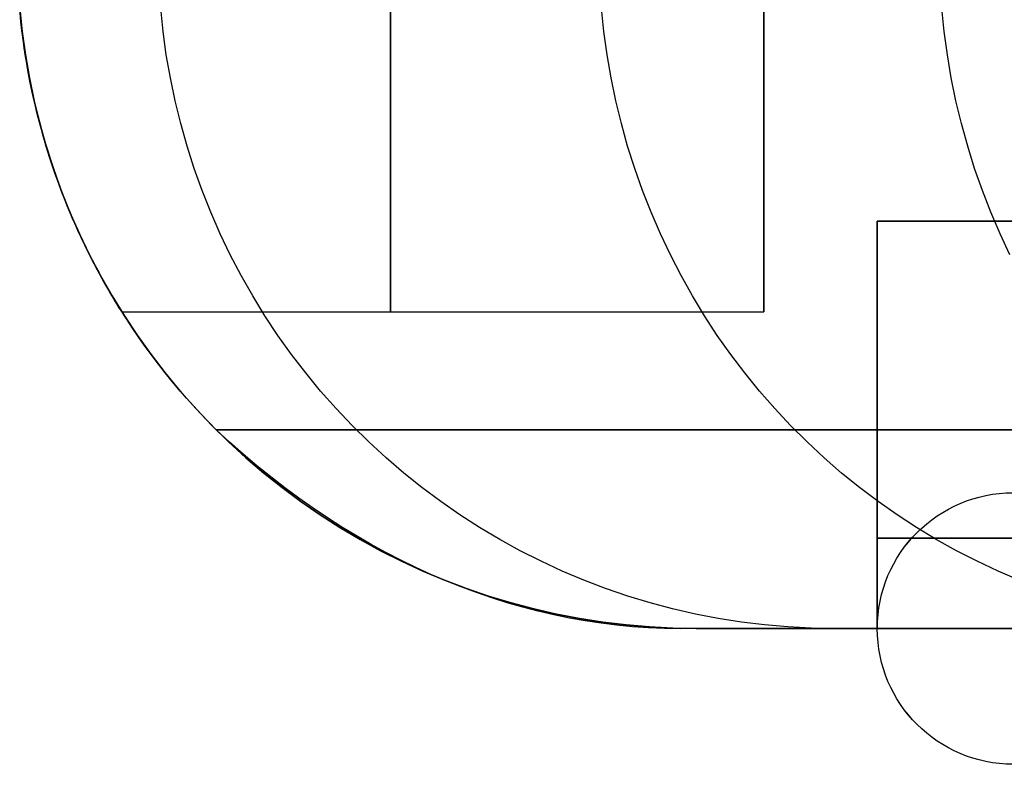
# Model space of a CAD drawing. Extents: x -3378 to 3007, y -425 to 173.
# Tile 11 of 256: x -3347 to -3326, y -344 to -328. Entities that reach past the tile are written whole.
import ezdxf

# ---------------------------------------------------------------- set-up
doc = ezdxf.new("R2010")
doc.units = 0
doc.layers.add('PREDEFINITO', color=7, linetype='CONTINUOUS')

msp = doc.modelspace()

# ---------------------------------------------------------------- linework, layer by layer
at = {"layer": 'PREDEFINITO'}
for p, q in [((-3331.054, -318.001, 1837.917), (-3331.054, -334.001, 1837.917)), ((-3331.054, -318.001, 2262), (-3331.054, -334.001, 2262)), ((-3331.054, -318.001, 1413.834), (-3331.054, -334.001, 1413.834)), ((-3347.44, -327.809, 2295), (-3347.494, -327.294, 2295)), ((-3347.494, -327.294, 1820), (-3347.44, -327.809, 1820)), ((-3347.44, -327.809, 2057.5), (-3347.494, -327.294, 2057.5)), ((-3344.326, -327.809, 2364.177), (-3344.379, -327.294, 2364.181)), ((-3334.587, -327.809, 2435.093), (-3334.64, -327.294, 2435.103)), ((-3327.071, -327.809, 2470.926), (-3327.123, -327.294, 2470.938)), ((-3347.465, -327.59, 1845.758), (-3347.485, -327.394, 1845.795)), ((-3347.485, -327.394, 1830.039), (-3347.465, -327.59, 1830.076)), ((-3347.465, -327.59, 2269.841), (-3347.485, -327.394, 2269.878)), ((-3347.485, -327.394, 2254.122), (-3347.465, -327.59, 2254.159)), ((-3347.465, -327.59, 1421.674), (-3347.485, -327.394, 1421.712)), ((-3347.485, -327.394, 1405.956), (-3347.465, -327.59, 1405.993)), ((-3347.453, -327.697, 1345.096), (-3347.479, -327.456, 1345.071)), ((-3347.443, -327.785, 1845.716), (-3347.465, -327.59, 1845.758)), ((-3347.465, -327.59, 1830.076), (-3347.443, -327.785, 1830.118)), ((-3347.443, -327.785, 2269.799), (-3347.465, -327.59, 2269.841)), ((-3347.465, -327.59, 2254.159), (-3347.443, -327.785, 2254.201)), ((-3347.443, -327.785, 1421.632), (-3347.465, -327.59, 1421.674)), ((-3347.465, -327.59, 1405.993), (-3347.443, -327.785, 1406.035)), ((-3347.424, -327.937, 1345.125), (-3347.453, -327.697, 1345.096)), ((-3347.419, -327.978, 1845.669), (-3347.443, -327.785, 1845.716)), ((-3347.443, -327.785, 1830.118), (-3347.419, -327.978, 1830.165)), ((-3347.419, -327.978, 2269.752), (-3347.443, -327.785, 2269.799)), ((-3347.443, -327.785, 2254.201), (-3347.419, -327.978, 2254.248)), ((-3347.419, -327.978, 1421.586), (-3347.443, -327.785, 1421.632)), ((-3347.443, -327.785, 1406.035), (-3347.419, -327.978, 1406.082)), ((-3347.369, -328.322, 2295), (-3347.44, -327.809, 2295)), ((-3347.44, -327.809, 1820), (-3347.369, -328.322, 1820)), ((-3347.369, -328.322, 2057.5), (-3347.44, -327.809, 2057.5)), ((-3347.39, -328.181, 1345.159), (-3347.424, -327.937, 1345.125)), ((-3347.392, -328.17, 1845.617), (-3347.419, -327.978, 1845.669)), ((-3347.419, -327.978, 1830.165), (-3347.392, -328.17, 1830.216)), ((-3347.392, -328.17, 2269.7), (-3347.419, -327.978, 2269.752)), ((-3347.419, -327.978, 2254.248), (-3347.392, -328.17, 2254.3)), ((-3347.392, -328.17, 1421.534), (-3347.419, -327.978, 1421.586)), ((-3347.419, -327.978, 1406.082), (-3347.392, -328.17, 1406.133)), ((-3344.255, -328.322, 2364.17), (-3344.326, -327.809, 2364.177)), ((-3334.517, -328.322, 2435.08), (-3334.587, -327.809, 2435.093)), ((-3327.001, -328.322, 2470.909), (-3327.071, -327.809, 2470.926)), ((-3347.363, -328.36, 1845.561), (-3347.392, -328.17, 1845.617)), ((-3347.392, -328.17, 1830.216), (-3347.363, -328.36, 1830.272)), ((-3347.363, -328.36, 2269.644), (-3347.392, -328.17, 2269.7)), ((-3347.392, -328.17, 2254.3), (-3347.363, -328.36, 2254.356)), ((-3347.363, -328.36, 1421.478), (-3347.392, -328.17, 1421.534)), ((-3347.392, -328.17, 1406.133), (-3347.363, -328.36, 1406.189)), ((-3347.353, -328.424, 1345.197), (-3347.39, -328.181, 1345.159)), ((-3347.28, -328.832, 2295), (-3347.369, -328.322, 2295)), ((-3347.369, -328.322, 1820), (-3347.28, -328.832, 1820)), ((-3347.28, -328.832, 2057.5), (-3347.369, -328.322, 2057.5)), ((-3347.332, -328.548, 1845.501), (-3347.363, -328.36, 1845.561)), ((-3347.363, -328.36, 1830.272), (-3347.332, -328.548, 1830.333)), ((-3347.332, -328.548, 2269.584), (-3347.363, -328.36, 2269.644)), ((-3347.363, -328.36, 2254.356), (-3347.332, -328.548, 2254.416)), ((-3347.332, -328.548, 1421.418), (-3347.363, -328.36, 1421.478)), ((-3347.363, -328.36, 1406.189), (-3347.332, -328.548, 1406.25)), ((-3344.166, -328.832, 2364.162), (-3344.255, -328.322, 2364.17)), ((-3334.429, -328.832, 2435.064), (-3334.517, -328.322, 2435.08)), ((-3326.915, -328.832, 2470.889), (-3327.001, -328.322, 2470.909)), ((-3347.311, -328.665, 1345.238), (-3347.353, -328.424, 1345.197)), ((-3347.298, -328.734, 1845.436), (-3347.332, -328.548, 1845.501)), ((-3347.332, -328.548, 1830.333), (-3347.298, -328.734, 1830.398)), ((-3347.298, -328.734, 2269.519), (-3347.332, -328.548, 2269.584)), ((-3347.332, -328.548, 2254.416), (-3347.298, -328.734, 2254.481)), ((-3347.298, -328.734, 1421.353), (-3347.332, -328.548, 1421.418)), ((-3347.332, -328.548, 1406.25), (-3347.298, -328.734, 1406.315)), ((-3347.266, -328.906, 1345.284), (-3347.311, -328.665, 1345.238)), ((-3347.263, -328.919, 1845.366), (-3347.298, -328.734, 1845.436)), ((-3347.298, -328.734, 1830.398), (-3347.263, -328.919, 1830.468)), ((-3347.263, -328.919, 2269.449), (-3347.298, -328.734, 2269.519)), ((-3347.298, -328.734, 2254.481), (-3347.263, -328.919, 2254.551)), ((-3347.263, -328.919, 1421.283), (-3347.298, -328.734, 1421.353)), ((-3347.298, -328.734, 1406.315), (-3347.263, -328.919, 1406.385)), ((-3347.173, -329.339, 2295), (-3347.28, -328.832, 2295)), ((-3347.28, -328.832, 1820), (-3347.173, -329.339, 1820)), ((-3347.173, -329.339, 2057.5), (-3347.28, -328.832, 2057.5)), ((-3344.06, -329.339, 2364.153), (-3344.166, -328.832, 2364.162)), ((-3334.325, -329.339, 2435.045), (-3334.429, -328.832, 2435.064)), ((-3326.811, -329.339, 2470.865), (-3326.915, -328.832, 2470.889)), ((-3347.216, -329.149, 1345.334), (-3347.266, -328.906, 1345.284)), ((-3347.226, -329.101, 1845.292), (-3347.263, -328.919, 1845.366)), ((-3347.263, -328.919, 1830.468), (-3347.226, -329.101, 1830.542)), ((-3347.226, -329.101, 2269.375), (-3347.263, -328.919, 2269.449)), ((-3347.263, -328.919, 2254.551), (-3347.226, -329.101, 2254.625)), ((-3347.226, -329.101, 1421.209), (-3347.263, -328.919, 1421.283)), ((-3347.263, -328.919, 1406.385), (-3347.226, -329.101, 1406.459)), ((-3347.187, -329.281, 1845.214), (-3347.226, -329.101, 1845.292)), ((-3347.226, -329.101, 1830.542), (-3347.187, -329.281, 1830.62)), ((-3347.187, -329.281, 2269.297), (-3347.226, -329.101, 2269.375)), ((-3347.226, -329.101, 2254.625), (-3347.187, -329.281, 2254.703)), ((-3347.187, -329.281, 1421.131), (-3347.226, -329.101, 1421.209)), ((-3347.226, -329.101, 1406.459), (-3347.187, -329.281, 1406.537)), ((-3347.162, -329.39, 1345.388), (-3347.216, -329.149, 1345.334)), ((-3347.146, -329.459, 1845.131), (-3347.187, -329.281, 1845.214)), ((-3347.187, -329.281, 1830.62), (-3347.146, -329.459, 1830.703)), ((-3347.146, -329.459, 2269.214), (-3347.187, -329.281, 2269.297)), ((-3347.187, -329.281, 2254.703), (-3347.146, -329.459, 2254.786)), ((-3347.146, -329.459, 1421.048), (-3347.187, -329.281, 1421.131)), ((-3347.187, -329.281, 1406.537), (-3347.146, -329.459, 1406.619)), ((-3347.049, -329.842, 2295), (-3347.173, -329.339, 2295)), ((-3347.173, -329.339, 1820), (-3347.049, -329.842, 1820)), ((-3347.049, -329.842, 2057.5), (-3347.173, -329.339, 2057.5)), ((-3347.104, -329.63, 1345.446), (-3347.162, -329.39, 1345.388)), ((-3347.103, -329.634, 1845.045), (-3347.146, -329.459, 1845.131)), ((-3347.146, -329.459, 1830.703), (-3347.103, -329.634, 1830.789)), ((-3347.103, -329.634, 2269.128), (-3347.146, -329.459, 2269.214)), ((-3347.146, -329.459, 2254.786), (-3347.103, -329.634, 2254.872)), ((-3347.103, -329.634, 1420.962), (-3347.146, -329.459, 1421.048)), ((-3347.146, -329.459, 1406.619), (-3347.103, -329.634, 1406.706)), ((-3343.937, -329.842, 2364.142), (-3344.06, -329.339, 2364.153)), ((-3334.203, -329.842, 2435.022), (-3334.325, -329.339, 2435.045)), ((-3326.69, -329.842, 2470.836), (-3326.811, -329.339, 2470.865)), ((-3347.043, -329.868, 1345.507), (-3347.104, -329.63, 1345.446)), ((-3347.059, -329.806, 1844.954), (-3347.103, -329.634, 1845.045)), ((-3347.103, -329.634, 1830.789), (-3347.059, -329.806, 1830.88)), ((-3347.059, -329.806, 2269.037), (-3347.103, -329.634, 2269.128)), ((-3347.103, -329.634, 2254.872), (-3347.059, -329.806, 2254.963)), ((-3347.059, -329.806, 1420.871), (-3347.103, -329.634, 1420.962)), ((-3347.103, -329.634, 1406.706), (-3347.059, -329.806, 1406.797)), ((-3347.013, -329.976, 1844.86), (-3347.059, -329.806, 1844.954)), ((-3347.059, -329.806, 1830.88), (-3347.013, -329.976, 1830.974)), ((-3347.013, -329.976, 2268.943), (-3347.059, -329.806, 2269.037)), ((-3347.059, -329.806, 2254.963), (-3347.013, -329.976, 2255.057)), ((-3347.013, -329.976, 1420.776), (-3347.059, -329.806, 1420.871)), ((-3347.059, -329.806, 1406.797), (-3347.013, -329.976, 1406.891)), ((-3346.908, -330.34, 2295), (-3347.049, -329.842, 2295)), ((-3347.049, -329.842, 1820), (-3346.908, -330.34, 1820)), ((-3346.908, -330.34, 2057.5), (-3347.049, -329.842, 2057.5)), ((-3346.976, -330.109, 1345.573), (-3347.043, -329.868, 1345.507)), ((-3343.796, -330.34, 2364.129), (-3343.937, -329.842, 2364.142)), ((-3334.064, -330.34, 2434.997), (-3334.203, -329.842, 2435.022)), ((-3326.553, -330.34, 2470.804), (-3326.69, -329.842, 2470.836)), ((-3346.966, -330.144, 1844.761), (-3347.013, -329.976, 1844.86)), ((-3347.013, -329.976, 1830.974), (-3346.966, -330.144, 1831.073)), ((-3346.966, -330.144, 2268.844), (-3347.013, -329.976, 2268.943)), ((-3347.013, -329.976, 2255.057), (-3346.966, -330.144, 2255.156)), ((-3346.966, -330.144, 1420.678), (-3347.013, -329.976, 1420.776)), ((-3347.013, -329.976, 1406.891), (-3346.966, -330.144, 1406.99)), ((-3346.906, -330.347, 1345.644), (-3346.976, -330.109, 1345.573)), ((-3346.918, -330.308, 1844.659), (-3346.966, -330.144, 1844.761)), ((-3346.966, -330.144, 1831.073), (-3346.918, -330.308, 1831.175)), ((-3346.918, -330.308, 2268.742), (-3346.966, -330.144, 2268.844)), ((-3346.966, -330.144, 2255.156), (-3346.918, -330.308, 2255.258)), ((-3346.918, -330.308, 1420.575), (-3346.966, -330.144, 1420.678)), ((-3346.966, -330.144, 1406.99), (-3346.918, -330.308, 1407.092)), ((-3346.868, -330.47, 1844.552), (-3346.918, -330.308, 1844.659)), ((-3346.918, -330.308, 1831.175), (-3346.868, -330.47, 1831.282)), ((-3346.868, -330.47, 2268.635), (-3346.918, -330.308, 2268.742)), ((-3346.918, -330.308, 2255.258), (-3346.868, -330.47, 2255.365)), ((-3346.868, -330.47, 1420.469), (-3346.918, -330.308, 1420.575)), ((-3346.918, -330.308, 1407.092), (-3346.868, -330.47, 1407.199)), ((-3346.75, -330.833, 2295), (-3346.908, -330.34, 2295)), ((-3346.908, -330.34, 1820), (-3346.75, -330.833, 1820)), ((-3346.75, -330.833, 2057.5), (-3346.908, -330.34, 2057.5)), ((-3346.832, -330.583, 1345.717), (-3346.906, -330.347, 1345.644)), ((-3343.639, -330.833, 2364.115), (-3343.796, -330.34, 2364.129)), ((-3333.908, -330.833, 2434.968), (-3334.064, -330.34, 2434.997)), ((-3326.399, -330.833, 2470.768), (-3326.553, -330.34, 2470.804)), ((-3346.818, -330.63, 1844.442), (-3346.868, -330.47, 1844.552)), ((-3346.868, -330.47, 1831.282), (-3346.818, -330.63, 1831.392)), ((-3346.818, -330.63, 2268.525), (-3346.868, -330.47, 2268.635)), ((-3346.868, -330.47, 2255.365), (-3346.818, -330.63, 2255.475)), ((-3346.818, -330.63, 1420.359), (-3346.868, -330.47, 1420.469)), ((-3346.868, -330.47, 1407.199), (-3346.818, -330.63, 1407.309)), ((-3346.755, -330.818, 1345.795), (-3346.832, -330.583, 1345.717)), ((-3346.766, -330.786, 1844.329), (-3346.818, -330.63, 1844.442)), ((-3346.818, -330.63, 1831.392), (-3346.766, -330.786, 1831.505)), ((-3346.766, -330.786, 2268.412), (-3346.818, -330.63, 2268.525)), ((-3346.818, -330.63, 2255.475), (-3346.766, -330.786, 2255.588)), ((-3346.766, -330.786, 1420.246), (-3346.818, -330.63, 1420.359)), ((-3346.818, -330.63, 1407.309), (-3346.766, -330.786, 1407.422)), ((-3346.714, -330.939, 1844.211), (-3346.766, -330.786, 1844.329)), ((-3346.766, -330.786, 1831.505), (-3346.714, -330.939, 1831.622)), ((-3346.714, -330.939, 2268.295), (-3346.766, -330.786, 2268.412)), ((-3346.766, -330.786, 2255.588), (-3346.714, -330.939, 2255.705)), ((-3346.714, -330.939, 1420.128), (-3346.766, -330.786, 1420.246)), ((-3346.766, -330.786, 1407.422), (-3346.714, -330.939, 1407.539)), ((-3346.673, -331.054, 1345.877), (-3346.755, -330.818, 1345.795)), ((-3346.575, -331.32, 2295), (-3346.75, -330.833, 2295)), ((-3346.75, -330.833, 1820), (-3346.575, -331.32, 1820)), ((-3346.575, -331.32, 2057.5), (-3346.75, -330.833, 2057.5)), ((-3346.66, -331.089, 1844.091), (-3346.714, -330.939, 1844.211)), ((-3346.714, -330.939, 1831.622), (-3346.66, -331.089, 1831.743)), ((-3346.66, -331.089, 2268.174), (-3346.714, -330.939, 2268.295)), ((-3346.714, -330.939, 2255.705), (-3346.66, -331.089, 2255.826)), ((-3346.66, -331.089, 1420.008), (-3346.714, -330.939, 1420.128)), ((-3346.714, -330.939, 1407.539), (-3346.66, -331.089, 1407.66)), ((-3343.464, -331.32, 2364.099), (-3343.639, -330.833, 2364.115)), ((-3333.736, -331.32, 2434.936), (-3333.908, -330.833, 2434.968)), ((-3326.228, -331.32, 2470.728), (-3326.399, -330.833, 2470.768)), ((-3346.587, -331.288, 1345.963), (-3346.673, -331.054, 1345.877)), ((-3346.606, -331.236, 1843.967), (-3346.66, -331.089, 1844.091)), ((-3346.66, -331.089, 1831.743), (-3346.606, -331.236, 1831.867)), ((-3346.606, -331.236, 2268.05), (-3346.66, -331.089, 2268.174)), ((-3346.66, -331.089, 2255.826), (-3346.606, -331.236, 2255.95)), ((-3346.606, -331.236, 1419.883), (-3346.66, -331.089, 1420.008)), ((-3346.66, -331.089, 1407.66), (-3346.606, -331.236, 1407.784)), ((-3346.552, -331.38, 1843.839), (-3346.606, -331.236, 1843.967)), ((-3346.606, -331.236, 1831.867), (-3346.552, -331.38, 1831.995)), ((-3346.552, -331.38, 2267.922), (-3346.606, -331.236, 2268.05)), ((-3346.606, -331.236, 2255.95), (-3346.552, -331.38, 2256.078)), ((-3346.552, -331.38, 1419.756), (-3346.606, -331.236, 1419.883)), ((-3346.606, -331.236, 1407.784), (-3346.552, -331.38, 1407.912)), ((-3346.498, -331.519, 1346.052), (-3346.587, -331.288, 1345.963)), ((-3346.383, -331.801, 2295), (-3346.575, -331.32, 2295)), ((-3346.575, -331.32, 1820), (-3346.383, -331.801, 1820)), ((-3346.383, -331.801, 2057.5), (-3346.575, -331.32, 2057.5)), ((-3346.497, -331.521, 1843.708), (-3346.552, -331.38, 1843.839)), ((-3346.552, -331.38, 1831.995), (-3346.497, -331.521, 1832.126)), ((-3346.497, -331.521, 2267.791), (-3346.552, -331.38, 2267.922)), ((-3346.552, -331.38, 2256.078), (-3346.497, -331.521, 2256.209)), ((-3346.497, -331.521, 1419.625), (-3346.552, -331.38, 1419.756)), ((-3346.552, -331.38, 1407.912), (-3346.497, -331.521, 1408.043)), ((-3343.273, -331.801, 2364.082), (-3343.464, -331.32, 2364.099)), ((-3333.547, -331.801, 2434.901), (-3333.736, -331.32, 2434.936)), ((-3326.041, -331.801, 2470.684), (-3326.228, -331.32, 2470.728)), ((-3346.405, -331.748, 1346.145), (-3346.498, -331.519, 1346.052)), ((-3346.442, -331.658, 1843.574), (-3346.497, -331.521, 1843.708)), ((-3346.497, -331.521, 1832.126), (-3346.442, -331.658, 1832.26)), ((-3346.442, -331.658, 2267.657), (-3346.497, -331.521, 2267.791)), ((-3346.497, -331.521, 2256.209), (-3346.442, -331.658, 2256.343)), ((-3346.442, -331.658, 1419.491), (-3346.497, -331.521, 1419.625)), ((-3346.497, -331.521, 1408.043), (-3346.442, -331.658, 1408.177)), ((-3346.386, -331.793, 1843.436), (-3346.442, -331.658, 1843.574)), ((-3346.442, -331.658, 1832.26), (-3346.386, -331.793, 1832.398)), ((-3346.386, -331.793, 2267.519), (-3346.442, -331.658, 2267.657)), ((-3346.442, -331.658, 2256.343), (-3346.386, -331.793, 2256.481)), ((-3346.386, -331.793, 1419.353), (-3346.442, -331.658, 1419.491)), ((-3346.442, -331.658, 1408.177), (-3346.386, -331.793, 1408.315)), ((-3346.307, -331.978, 1346.243), (-3346.405, -331.748, 1346.145)), ((-3346.331, -331.924, 1843.295), (-3346.386, -331.793, 1843.436)), ((-3346.386, -331.793, 1832.398), (-3346.331, -331.924, 1832.539)), ((-3346.331, -331.924, 2267.378), (-3346.386, -331.793, 2267.519)), ((-3346.386, -331.793, 2256.481), (-3346.331, -331.924, 2256.622)), ((-3346.331, -331.924, 1419.212), (-3346.386, -331.793, 1419.353)), ((-3346.386, -331.793, 1408.315), (-3346.331, -331.924, 1408.456)), ((-3346.174, -332.275, 2295), (-3346.383, -331.801, 2295)), ((-3346.383, -331.801, 1820), (-3346.174, -332.275, 1820)), ((-3346.174, -332.275, 2057.5), (-3346.383, -331.801, 2057.5)), ((-3343.065, -332.275, 2364.063), (-3343.273, -331.801, 2364.082)), ((-3333.342, -332.275, 2434.863), (-3333.547, -331.801, 2434.901)), ((-3325.838, -332.275, 2470.636), (-3326.041, -331.801, 2470.684)), ((-3346.275, -332.051, 1843.151), (-3346.331, -331.924, 1843.295)), ((-3346.331, -331.924, 1832.539), (-3346.275, -332.051, 1832.683)), ((-3346.275, -332.051, 2267.234), (-3346.331, -331.924, 2267.378)), ((-3346.331, -331.924, 2256.622), (-3346.275, -332.051, 2256.766)), ((-3346.275, -332.051, 1419.068), (-3346.331, -331.924, 1419.212)), ((-3346.331, -331.924, 1408.456), (-3346.275, -332.051, 1408.6)), ((-3346.206, -332.206, 1346.345), (-3346.307, -331.978, 1346.243)), ((-3346.22, -332.176, 1843.004), (-3346.275, -332.051, 1843.151)), ((-3346.275, -332.051, 1832.683), (-3346.22, -332.176, 1832.83)), ((-3346.22, -332.176, 2267.087), (-3346.275, -332.051, 2267.234)), ((-3346.275, -332.051, 2256.766), (-3346.22, -332.176, 2256.913)), ((-3346.22, -332.176, 1418.921), (-3346.275, -332.051, 1419.068)), ((-3346.275, -332.051, 1408.6), (-3346.22, -332.176, 1408.747)), ((-3328.55, -332.001, 1541), (-3328.55, -332.001, 1364.24)), ((-3322.549, -332.001, 1370.42), (-3328.55, -332.001, 1364.24)), ((-3328.55, -332.001, 1541), (-3322.549, -332.001, 1541)), ((-3328.55, -332.001, 1364.24), (-3328.55, -341.001, 1364.24)), ((-3322.549, -332.001, 2295), (-3328.55, -332.001, 2295)), ((-3328.55, -332.001, 2295), (-3328.55, -341.001, 2295)), ((-3328.55, -332.001, 2114.149), (-3328.55, -341.001, 2114.149)), ((-3322.549, -332.001, 2114.149), (-3328.55, -332.001, 2114.149)), ((-3328.55, -332.001, 2295), (-3328.55, -332.001, 2114.149)), ((-3328.55, -332.001, 2114.149), (-3328.55, -332.001, 1541)), ((-3328.55, -341.001, 1541), (-3328.55, -332.001, 1541)), ((-3322.549, -332.001, 1450.575), (-3328.55, -332.001, 1450.575)), ((-3322.549, -332.001, 2204.575), (-3328.55, -332.001, 2204.575)), ((-3322.549, -332.001, 1827.575), (-3328.55, -332.001, 1827.575)), ((-3328.55, -332.001, 1450.575), (-3328.55, -341.001, 1450.575)), ((-3328.55, -332.001, 2204.575), (-3328.55, -341.001, 2204.575)), ((-3328.55, -332.001, 1827.575), (-3328.55, -341.001, 1827.575)), ((-3346.165, -332.296, 1842.854), (-3346.22, -332.176, 1843.004)), ((-3346.22, -332.176, 1832.83), (-3346.165, -332.296, 1832.98)), ((-3346.165, -332.296, 2266.937), (-3346.22, -332.176, 2267.087)), ((-3346.22, -332.176, 2256.913), (-3346.165, -332.296, 2257.063)), ((-3346.165, -332.296, 1418.771), (-3346.22, -332.176, 1418.921)), ((-3346.22, -332.176, 1408.747), (-3346.165, -332.296, 1408.897)), ((-3346.102, -332.431, 1346.449), (-3346.206, -332.206, 1346.345)), ((-3345.95, -332.742, 2295), (-3346.174, -332.275, 2295)), ((-3346.174, -332.275, 1820), (-3345.95, -332.742, 1820)), ((-3345.95, -332.742, 2057.5), (-3346.174, -332.275, 2057.5)), ((-3346.11, -332.413, 1842.701), (-3346.165, -332.296, 1842.854)), ((-3346.165, -332.296, 1832.98), (-3346.11, -332.413, 1833.133)), ((-3346.11, -332.413, 2266.784), (-3346.165, -332.296, 2266.937)), ((-3346.165, -332.296, 2257.063), (-3346.11, -332.413, 2257.216)), ((-3346.11, -332.413, 1418.618), (-3346.165, -332.296, 1418.771)), ((-3346.165, -332.296, 1408.897), (-3346.11, -332.413, 1409.05)), ((-3342.842, -332.742, 2364.043), (-3343.065, -332.275, 2364.063)), ((-3333.121, -332.742, 2434.822), (-3333.342, -332.275, 2434.863)), ((-3325.62, -332.742, 2470.585), (-3325.838, -332.275, 2470.636)), ((-3346.056, -332.527, 1842.545), (-3346.11, -332.413, 1842.701)), ((-3346.11, -332.413, 1833.133), (-3346.056, -332.527, 1833.289)), ((-3346.056, -332.527, 2266.628), (-3346.11, -332.413, 2266.784)), ((-3346.11, -332.413, 2257.216), (-3346.056, -332.527, 2257.372)), ((-3346.056, -332.527, 1418.462), (-3346.11, -332.413, 1418.618)), ((-3346.11, -332.413, 1409.05), (-3346.056, -332.527, 1409.206)), ((-3345.994, -332.653, 1346.557), (-3346.102, -332.431, 1346.449)), ((-3346.002, -332.637, 1842.386), (-3346.056, -332.527, 1842.545)), ((-3346.056, -332.527, 1833.289), (-3346.002, -332.637, 1833.448)), ((-3346.002, -332.637, 2266.469), (-3346.056, -332.527, 2266.628)), ((-3346.056, -332.527, 2257.372), (-3346.002, -332.637, 2257.531)), ((-3346.002, -332.637, 1418.303), (-3346.056, -332.527, 1418.462)), ((-3346.056, -332.527, 1409.206), (-3346.002, -332.637, 1409.365)), ((-3345.949, -332.743, 1842.224), (-3346.002, -332.637, 1842.386)), ((-3346.002, -332.637, 1833.448), (-3345.949, -332.743, 1833.61)), ((-3345.949, -332.743, 2266.307), (-3346.002, -332.637, 2266.469)), ((-3346.002, -332.637, 2257.531), (-3345.949, -332.743, 2257.693)), ((-3345.949, -332.743, 1418.141), (-3346.002, -332.637, 1418.303)), ((-3346.002, -332.637, 1409.365), (-3345.949, -332.743, 1409.527)), ((-3345.881, -332.876, 1346.67), (-3345.994, -332.653, 1346.557)), ((-3345.709, -333.2, 2295), (-3345.95, -332.742, 2295)), ((-3345.95, -332.742, 1820), (-3345.709, -333.2, 1820)), ((-3345.709, -333.2, 2057.5), (-3345.95, -332.742, 2057.5)), ((-3345.897, -332.845, 1842.06), (-3345.949, -332.743, 1842.224)), ((-3345.949, -332.743, 1833.61), (-3345.897, -332.845, 1833.774)), ((-3345.897, -332.845, 2266.143), (-3345.949, -332.743, 2266.307)), ((-3345.949, -332.743, 2257.693), (-3345.897, -332.845, 2257.857)), ((-3345.897, -332.845, 1417.977), (-3345.949, -332.743, 1418.141)), ((-3345.949, -332.743, 1409.527), (-3345.897, -332.845, 1409.691)), ((-3342.602, -333.2, 2364.021), (-3342.842, -332.742, 2364.043)), ((-3332.885, -333.2, 2434.778), (-3333.121, -332.742, 2434.822)), ((-3345.846, -332.944, 1841.893), (-3345.897, -332.845, 1842.06)), ((-3345.897, -332.845, 1833.774), (-3345.846, -332.944, 1833.941)), ((-3345.846, -332.944, 2265.976), (-3345.897, -332.845, 2266.143)), ((-3345.897, -332.845, 2257.857), (-3345.846, -332.944, 2258.024)), ((-3345.846, -332.944, 1417.81), (-3345.897, -332.845, 1417.977)), ((-3345.897, -332.845, 1409.691), (-3345.846, -332.944, 1409.858)), ((-3345.766, -333.096, 1346.786), (-3345.881, -332.876, 1346.67)), ((-3345.797, -333.038, 1841.723), (-3345.846, -332.944, 1841.893)), ((-3345.846, -332.944, 1833.941), (-3345.797, -333.038, 1834.111)), ((-3345.797, -333.038, 2265.806), (-3345.846, -332.944, 2265.976)), ((-3345.846, -332.944, 2258.024), (-3345.797, -333.038, 2258.194)), ((-3345.797, -333.038, 1417.64), (-3345.846, -332.944, 1417.81)), ((-3345.846, -332.944, 1409.858), (-3345.797, -333.038, 1410.028)), ((-3345.748, -333.128, 1841.551), (-3345.797, -333.038, 1841.723)), ((-3345.797, -333.038, 1834.111), (-3345.748, -333.128, 1834.283)), ((-3345.748, -333.128, 2265.634), (-3345.797, -333.038, 2265.806)), ((-3345.797, -333.038, 2258.194), (-3345.748, -333.128, 2258.366)), ((-3345.748, -333.128, 1417.468), (-3345.797, -333.038, 1417.64)), ((-3345.797, -333.038, 1410.028), (-3345.748, -333.128, 1410.2)), ((-3345.647, -333.313, 1346.905), (-3345.766, -333.096, 1346.786)), ((-3345.701, -333.215, 1841.376), (-3345.748, -333.128, 1841.551)), ((-3345.748, -333.128, 1834.283), (-3345.701, -333.215, 1834.458)), ((-3345.701, -333.215, 2265.459), (-3345.748, -333.128, 2265.634)), ((-3345.748, -333.128, 2258.366), (-3345.701, -333.215, 2258.541)), ((-3345.701, -333.215, 1417.293), (-3345.748, -333.128, 1417.468)), ((-3345.748, -333.128, 1410.2), (-3345.701, -333.215, 1410.375)), ((-3345.453, -333.65, 2295), (-3345.709, -333.2, 2295)), ((-3345.709, -333.2, 1820), (-3345.453, -333.65, 1820)), ((-3345.453, -333.65, 2057.5), (-3345.709, -333.2, 2057.5)), ((-3342.347, -333.65, 2363.998), (-3342.602, -333.2, 2364.021)), ((-3332.633, -333.65, 2434.732), (-3332.885, -333.2, 2434.778)), ((-3345.656, -333.297, 1841.199), (-3345.701, -333.215, 1841.376)), ((-3345.701, -333.215, 1834.458), (-3345.656, -333.297, 1834.635)), ((-3345.656, -333.297, 2265.282), (-3345.701, -333.215, 2265.459)), ((-3345.701, -333.215, 2258.541), (-3345.656, -333.297, 2258.718)), ((-3345.656, -333.297, 1417.116), (-3345.701, -333.215, 1417.293)), ((-3345.701, -333.215, 1410.375), (-3345.656, -333.297, 1410.552)), ((-3345.612, -333.375, 1841.02), (-3345.656, -333.297, 1841.199)), ((-3345.656, -333.297, 1834.635), (-3345.612, -333.375, 1834.814)), ((-3345.612, -333.375, 2265.103), (-3345.656, -333.297, 2265.282)), ((-3345.656, -333.297, 2258.718), (-3345.612, -333.375, 2258.897)), ((-3345.612, -333.375, 1416.937), (-3345.656, -333.297, 1417.116)), ((-3345.656, -333.297, 1410.552), (-3345.612, -333.375, 1410.731)), ((-3345.525, -333.526, 1347.027), (-3345.647, -333.313, 1346.905)), ((-3345.57, -333.449, 1840.838), (-3345.612, -333.375, 1841.02)), ((-3345.612, -333.375, 1834.814), (-3345.57, -333.449, 1834.996)), ((-3345.57, -333.449, 2264.921), (-3345.612, -333.375, 2265.103)), ((-3345.612, -333.375, 2258.897), (-3345.57, -333.449, 2259.079)), ((-3345.57, -333.449, 1416.755), (-3345.612, -333.375, 1416.937)), ((-3345.612, -333.375, 1410.731), (-3345.57, -333.449, 1410.913)), ((-3345.53, -333.519, 1840.653), (-3345.57, -333.449, 1840.838)), ((-3345.57, -333.449, 1834.996), (-3345.53, -333.519, 1835.18)), ((-3345.53, -333.519, 2264.737), (-3345.57, -333.449, 2264.921)), ((-3345.57, -333.449, 2259.079), (-3345.53, -333.519, 2259.263)), ((-3345.53, -333.519, 1416.57), (-3345.57, -333.449, 1416.755)), ((-3345.57, -333.449, 1410.913), (-3345.53, -333.519, 1411.097)), ((-3345.492, -333.584, 1840.467), (-3345.53, -333.519, 1840.653)), ((-3345.53, -333.519, 1835.18), (-3345.492, -333.584, 1835.366)), ((-3345.492, -333.584, 2264.55), (-3345.53, -333.519, 2264.737)), ((-3345.53, -333.519, 2259.263), (-3345.492, -333.584, 2259.45)), ((-3345.492, -333.584, 1416.384), (-3345.53, -333.519, 1416.57)), ((-3345.53, -333.519, 1411.097), (-3345.492, -333.584, 1411.283)), ((-3345.399, -333.741, 1347.154), (-3345.525, -333.526, 1347.027)), ((-3345.456, -333.645, 1840.279), (-3345.492, -333.584, 1840.467)), ((-3345.492, -333.584, 1835.366), (-3345.456, -333.645, 1835.554)), ((-3345.456, -333.645, 2264.362), (-3345.492, -333.584, 2264.55)), ((-3345.492, -333.584, 2259.45), (-3345.456, -333.645, 2259.638)), ((-3345.456, -333.645, 1416.196), (-3345.492, -333.584, 1416.384)), ((-3345.492, -333.584, 1411.283), (-3345.456, -333.645, 1411.471)), ((-3345.423, -333.701, 1840.09), (-3345.456, -333.645, 1840.279)), ((-3345.456, -333.645, 1835.554), (-3345.423, -333.701, 1835.744)), ((-3345.423, -333.701, 2264.173), (-3345.456, -333.645, 2264.362)), ((-3345.456, -333.645, 2259.638), (-3345.423, -333.701, 2259.827)), ((-3345.423, -333.701, 1416.006), (-3345.456, -333.645, 1416.196)), ((-3345.456, -333.645, 1411.471), (-3345.423, -333.701, 1411.661)), ((-3345.181, -334.091, 2295), (-3345.453, -333.65, 2295)), ((-3345.453, -333.65, 1820), (-3345.181, -334.091, 1820)), ((-3345.181, -334.091, 2057.5), (-3345.453, -333.65, 2057.5)), ((-3345.392, -333.752, 1839.898), (-3345.423, -333.701, 1840.09)), ((-3345.423, -333.701, 1835.744), (-3345.392, -333.752, 1835.936)), ((-3345.392, -333.752, 2263.981), (-3345.423, -333.701, 2264.173)), ((-3345.423, -333.701, 2259.827), (-3345.392, -333.752, 2260.019)), ((-3345.392, -333.752, 1415.815), (-3345.423, -333.701, 1416.006)), ((-3345.423, -333.701, 1411.661), (-3345.392, -333.752, 1411.853)), ((-3345.269, -333.952, 1347.284), (-3345.399, -333.741, 1347.154)), ((-3345.363, -333.799, 1839.705), (-3345.392, -333.752, 1839.898)), ((-3345.392, -333.752, 1835.936), (-3345.363, -333.799, 1836.129)), ((-3345.363, -333.799, 2263.788), (-3345.392, -333.752, 2263.981)), ((-3345.392, -333.752, 2260.019), (-3345.363, -333.799, 2260.212)), ((-3345.363, -333.799, 1415.622), (-3345.392, -333.752, 1415.815)), ((-3345.392, -333.752, 1411.853), (-3345.363, -333.799, 1412.046)), ((-3345.338, -333.841, 1839.51), (-3345.363, -333.799, 1839.705)), ((-3345.363, -333.799, 1836.129), (-3345.338, -333.841, 1836.324)), ((-3345.338, -333.841, 2263.593), (-3345.363, -333.799, 2263.788)), ((-3345.363, -333.799, 2260.212), (-3345.338, -333.841, 2260.407)), ((-3345.338, -333.841, 1415.427), (-3345.363, -333.799, 1415.622)), ((-3345.363, -333.799, 1412.046), (-3345.338, -333.841, 1412.241)), ((-3345.315, -333.878, 1839.314), (-3345.338, -333.841, 1839.51)), ((-3345.338, -333.841, 1836.324), (-3345.315, -333.878, 1836.52)), ((-3345.315, -333.878, 2263.397), (-3345.338, -333.841, 2263.593)), ((-3345.338, -333.841, 2260.407), (-3345.315, -333.878, 2260.603)), ((-3345.315, -333.878, 1415.231), (-3345.338, -333.841, 1415.427)), ((-3345.338, -333.841, 1412.241), (-3345.315, -333.878, 1412.437)), ((-3342.076, -334.091, 2363.974), (-3342.347, -333.65, 2363.998)), ((-3332.365, -334.091, 2434.682), (-3332.633, -333.65, 2434.732)), ((-3345.295, -333.911, 1839.116), (-3345.315, -333.878, 1839.314)), ((-3345.315, -333.878, 1836.52), (-3345.295, -333.911, 1836.718)), ((-3345.295, -333.911, 2263.199), (-3345.315, -333.878, 2263.397)), ((-3345.315, -333.878, 2260.603), (-3345.295, -333.911, 2260.801)), ((-3345.295, -333.911, 1415.033), (-3345.315, -333.878, 1415.231)), ((-3345.315, -333.878, 1412.437), (-3345.295, -333.911, 1412.634)), ((-3345.278, -333.938, 1838.918), (-3345.295, -333.911, 1839.116)), ((-3345.295, -333.911, 1836.718), (-3345.278, -333.938, 1836.916)), ((-3345.278, -333.938, 2263.001), (-3345.295, -333.911, 2263.199)), ((-3345.295, -333.911, 2260.801), (-3345.278, -333.938, 2260.999)), ((-3345.278, -333.938, 1414.835), (-3345.295, -333.911, 1415.033)), ((-3345.295, -333.911, 1412.634), (-3345.278, -333.938, 1412.833)), ((-3345.263, -333.961, 1838.719), (-3345.278, -333.938, 1838.918)), ((-3345.278, -333.938, 1836.916), (-3345.263, -333.961, 1837.115)), ((-3345.263, -333.961, 2262.802), (-3345.278, -333.938, 2263.001)), ((-3345.278, -333.938, 2260.999), (-3345.263, -333.961, 2261.198)), ((-3345.263, -333.961, 1414.636), (-3345.278, -333.938, 1414.835)), ((-3345.278, -333.938, 1412.833), (-3345.263, -333.961, 1413.032)), ((-3345.137, -334.159, 1347.416), (-3345.269, -333.952, 1347.284)), ((-3345.252, -333.979, 1838.519), (-3345.263, -333.961, 1838.719)), ((-3345.263, -333.961, 1837.115), (-3345.252, -333.979, 1837.315)), ((-3345.252, -333.979, 2262.602), (-3345.263, -333.961, 2262.802)), ((-3345.263, -333.961, 2261.198), (-3345.252, -333.979, 2261.398)), ((-3345.252, -333.979, 1414.436), (-3345.263, -333.961, 1414.636)), ((-3345.263, -333.961, 1413.032), (-3345.252, -333.979, 1413.232)), ((-3345.244, -333.991, 1838.319), (-3345.252, -333.979, 1838.519)), ((-3345.252, -333.979, 1837.315), (-3345.244, -333.991, 1837.515)), ((-3345.244, -333.991, 2262.402), (-3345.252, -333.979, 2262.602)), ((-3345.252, -333.979, 2261.398), (-3345.244, -333.991, 2261.598)), ((-3345.244, -333.991, 1414.236), (-3345.252, -333.979, 1414.436)), ((-3345.252, -333.979, 1413.232), (-3345.244, -333.991, 1413.432)), ((-3345.24, -333.999, 1838.118), (-3345.244, -333.991, 1838.319)), ((-3345.244, -333.991, 1837.515), (-3345.24, -333.999, 1837.716)), ((-3345.24, -333.999, 2262.201), (-3345.244, -333.991, 2262.402)), ((-3345.244, -333.991, 2261.598), (-3345.24, -333.999, 2261.799)), ((-3345.24, -333.999, 1414.035), (-3345.244, -333.991, 1414.236)), ((-3345.244, -333.991, 1413.432), (-3345.24, -333.999, 1413.633)), ((-3345.238, -334.001, 1837.917), (-3345.24, -333.999, 1838.118)), ((-3345.24, -333.999, 1837.716), (-3345.238, -334.001, 1837.917)), ((-3345.238, -334.001, 2262), (-3345.24, -333.999, 2262.201)), ((-3345.24, -333.999, 2261.799), (-3345.238, -334.001, 2262)), ((-3345.238, -334.001, 1413.834), (-3345.24, -333.999, 1414.035)), ((-3345.24, -333.999, 1413.633), (-3345.238, -334.001, 1413.834)), ((-3345.238, -334.001, 1837.917), (-3331.054, -334.001, 1837.917)), ((-3345.238, -334.001, 2262), (-3331.054, -334.001, 2262)), ((-3345.238, -334.001, 1413.834), (-3331.054, -334.001, 1413.834)), ((-3344.894, -334.522, 2295), (-3345.181, -334.091, 2295)), ((-3345.181, -334.091, 1820), (-3344.894, -334.522, 1820)), ((-3344.894, -334.522, 2057.5), (-3345.181, -334.091, 2057.5)), ((-3345.003, -334.363, 1347.551), (-3345.137, -334.159, 1347.416)), ((-3341.79, -334.522, 2363.948), (-3342.076, -334.091, 2363.974)), ((-3332.084, -334.522, 2434.63), (-3332.365, -334.091, 2434.682)), ((-3344.863, -334.567, 1347.691), (-3345.003, -334.363, 1347.551)), ((-3344.593, -334.943, 2295), (-3344.894, -334.522, 2295)), ((-3344.894, -334.522, 1820), (-3344.593, -334.943, 1820)), ((-3344.593, -334.943, 2057.5), (-3344.894, -334.522, 2057.5)), ((-3344.721, -334.768, 1347.834), (-3344.863, -334.567, 1347.691)), ((-3341.49, -334.943, 2363.921), (-3341.79, -334.522, 2363.948)), ((-3331.787, -334.943, 2434.575), (-3332.084, -334.522, 2434.63)), ((-3344.43, -335.159, 1348.126), (-3344.721, -334.768, 1347.834)), ((-3344.277, -335.354, 2295), (-3344.593, -334.943, 2295)), ((-3344.593, -334.943, 1820), (-3344.277, -335.354, 1820)), ((-3344.277, -335.354, 2057.5), (-3344.593, -334.943, 2057.5)), ((-3341.176, -335.354, 2363.892), (-3341.49, -334.943, 2363.921)), ((-3331.477, -335.354, 2434.518), (-3331.787, -334.943, 2434.575)), ((-3344.124, -335.543, 1348.433), (-3344.43, -335.159, 1348.126)), ((-3343.947, -335.753, 2295), (-3344.277, -335.354, 2295)), ((-3344.277, -335.354, 1820), (-3343.947, -335.753, 1820)), ((-3343.947, -335.753, 2057.5), (-3344.277, -335.354, 2057.5)), ((-3340.847, -335.753, 2363.863), (-3341.176, -335.354, 2363.892)), ((-3331.152, -335.753, 2434.458), (-3331.477, -335.354, 2434.518)), ((-3343.809, -335.912, 1348.75), (-3344.124, -335.543, 1348.433)), ((-3343.604, -336.14, 2295), (-3343.947, -335.753, 2295)), ((-3343.947, -335.753, 1820), (-3343.604, -336.14, 1820)), ((-3343.604, -336.14, 2057.5), (-3343.947, -335.753, 2057.5)), ((-3340.505, -336.14, 2363.832), (-3340.847, -335.753, 2363.863)), ((-3330.815, -336.14, 2434.395), (-3331.152, -335.753, 2434.458)), ((-3343.486, -336.267, 1349.074), (-3343.809, -335.912, 1348.75)), ((-3343.247, -336.516, 2295), (-3343.604, -336.14, 2295)), ((-3343.604, -336.14, 1820), (-3343.247, -336.516, 1820)), ((-3343.247, -336.516, 2057.5), (-3343.604, -336.14, 2057.5)), ((-3340.15, -336.516, 2363.8), (-3340.505, -336.14, 2363.832)), ((-3330.464, -336.516, 2434.33), (-3330.815, -336.14, 2434.395)), ((-3343.156, -336.608, 1349.406), (-3343.486, -336.267, 1349.074)), ((-3342.878, -336.879, 2295), (-3343.247, -336.516, 2295)), ((-3343.247, -336.516, 1820), (-3342.878, -336.879, 1820)), ((-3342.878, -336.879, 2057.5), (-3343.247, -336.516, 2057.5)), ((-3343.156, -336.608, 1820), (-3343.156, -336.608, 1349.406)), ((-3343.156, -336.608, 2295), (-3343.156, -336.608, 1820)), ((-3339.782, -336.879, 2363.767), (-3340.15, -336.516, 2363.8)), ((-3330.101, -336.879, 2434.263), (-3330.464, -336.516, 2434.33)), ((-3342.496, -337.229, 2295), (-3342.878, -336.879, 2295)), ((-3342.878, -336.879, 1820), (-3342.496, -337.229, 1820)), ((-3342.496, -337.229, 2057.5), (-3342.878, -336.879, 2057.5)), ((-3339.402, -337.229, 2363.732), (-3339.782, -336.879, 2363.767)), ((-3329.726, -337.229, 2434.194), (-3330.101, -336.879, 2434.263)), ((-3342.103, -337.566, 2295), (-3342.496, -337.229, 2295)), ((-3342.496, -337.229, 1820), (-3342.103, -337.566, 1820)), ((-3342.103, -337.566, 2057.5), (-3342.496, -337.229, 2057.5)), ((-3339.01, -337.566, 2363.697), (-3339.402, -337.229, 2363.732)), ((-3329.339, -337.566, 2434.122), (-3329.726, -337.229, 2434.194)), ((-3341.698, -337.888, 2295), (-3342.103, -337.566, 2295)), ((-3342.103, -337.566, 1820), (-3341.698, -337.888, 1820)), ((-3341.698, -337.888, 2057.5), (-3342.103, -337.566, 2057.5)), ((-3338.607, -337.888, 2363.661), (-3339.01, -337.566, 2363.697)), ((-3328.941, -337.888, 2434.049), (-3329.339, -337.566, 2434.122)), ((-3341.282, -338.197, 2295), (-3341.698, -337.888, 2295)), ((-3341.698, -337.888, 1820), (-3341.282, -338.197, 1820)), ((-3341.282, -338.197, 2057.5), (-3341.698, -337.888, 2057.5)), ((-3338.193, -338.197, 2363.623), (-3338.607, -337.888, 2363.661)), ((-3328.532, -338.197, 2433.973), (-3328.941, -337.888, 2434.049)), ((-3340.856, -338.491, 2295), (-3341.282, -338.197, 2295)), ((-3341.282, -338.197, 1820), (-3340.856, -338.491, 1820)), ((-3340.856, -338.491, 2057.5), (-3341.282, -338.197, 2057.5)), ((-3337.769, -338.491, 2363.585), (-3338.193, -338.197, 2363.623)), ((-3328.113, -338.491, 2433.895), (-3328.532, -338.197, 2433.973)), ((-3340.42, -338.771, 2295), (-3340.856, -338.491, 2295)), ((-3340.856, -338.491, 1820), (-3340.42, -338.771, 1820)), ((-3340.42, -338.771, 2057.5), (-3340.856, -338.491, 2057.5)), ((-3337.334, -338.771, 2363.546), (-3337.769, -338.491, 2363.585)), ((-3327.684, -338.771, 2433.816), (-3328.113, -338.491, 2433.895)), ((-3339.975, -339.035, 2295), (-3340.42, -338.771, 2295)), ((-3340.42, -338.771, 1820), (-3339.975, -339.035, 1820)), ((-3339.975, -339.035, 2057.5), (-3340.42, -338.771, 2057.5)), ((-3336.891, -339.035, 2363.506), (-3337.334, -338.771, 2363.546)), ((-3327.246, -339.035, 2433.735), (-3327.684, -338.771, 2433.816)), ((-3339.52, -339.283, 2295), (-3339.975, -339.035, 2295)), ((-3339.975, -339.035, 1820), (-3339.52, -339.283, 1820)), ((-3339.52, -339.283, 2057.5), (-3339.975, -339.035, 2057.5)), ((-3336.438, -339.283, 2363.465), (-3336.891, -339.035, 2363.506)), ((-3328.55, -339.001, 1541), (-3328.55, -339.001, 1364.24)), ((-3328.55, -339.001, 2295), (-3328.55, -339.001, 2114.149)), ((-3328.55, -339.001, 2114.149), (-3328.55, -339.001, 1541)), ((-3326.799, -339.283, 2433.652), (-3327.246, -339.035, 2433.735)), ((-3339.058, -339.516, 2295), (-3339.52, -339.283, 2295)), ((-3339.52, -339.283, 1820), (-3339.058, -339.516, 1820)), ((-3339.058, -339.516, 2057.5), (-3339.52, -339.283, 2057.5)), ((-3335.978, -339.516, 2363.423), (-3336.438, -339.283, 2363.465)), ((-3326.344, -339.516, 2433.568), (-3326.799, -339.283, 2433.652)), ((-3338.587, -339.732, 2295), (-3339.058, -339.516, 2295)), ((-3339.058, -339.516, 1820), (-3338.587, -339.732, 1820)), ((-3338.587, -339.732, 2057.5), (-3339.058, -339.516, 2057.5)), ((-3335.509, -339.732, 2363.381), (-3335.978, -339.516, 2363.423)), ((-3325.882, -339.732, 2433.483), (-3326.344, -339.516, 2433.568)), ((-3338.11, -339.933, 2295), (-3338.587, -339.732, 2295)), ((-3338.587, -339.732, 1820), (-3338.11, -339.933, 1820)), ((-3338.11, -339.933, 2057.5), (-3338.587, -339.732, 2057.5)), ((-3337.626, -340.116, 2295), (-3338.11, -339.933, 2295)), ((-3338.11, -339.933, 1820), (-3337.626, -340.116, 1820)), ((-3337.626, -340.116, 2057.5), (-3338.11, -339.933, 2057.5)), ((-3335.033, -339.933, 2363.338), (-3335.509, -339.732, 2363.381)), ((-3334.551, -340.116, 2363.295), (-3335.033, -339.933, 2363.338)), ((-3325.412, -339.933, 2433.396), (-3325.882, -339.732, 2433.483)), ((-3337.135, -340.283, 2295), (-3337.626, -340.116, 2295)), ((-3337.626, -340.116, 1820), (-3337.135, -340.283, 1820)), ((-3337.135, -340.283, 2057.5), (-3337.626, -340.116, 2057.5)), ((-3334.063, -340.283, 2363.251), (-3334.551, -340.116, 2363.295)), ((-3336.64, -340.433, 2295), (-3337.135, -340.283, 2295)), ((-3337.135, -340.283, 1820), (-3336.64, -340.433, 1820)), ((-3336.64, -340.433, 2057.5), (-3337.135, -340.283, 2057.5)), ((-3333.569, -340.433, 2363.206), (-3334.063, -340.283, 2363.251)), ((-3336.139, -340.565, 2295), (-3336.64, -340.433, 2295)), ((-3336.64, -340.433, 1820), (-3336.139, -340.565, 1820)), ((-3336.139, -340.565, 2057.5), (-3336.64, -340.433, 2057.5)), ((-3335.634, -340.681, 2295), (-3336.139, -340.565, 2295)), ((-3336.139, -340.565, 1820), (-3335.634, -340.681, 1820)), ((-3335.634, -340.681, 2057.5), (-3336.139, -340.565, 2057.5)), ((-3333.071, -340.565, 2363.161), (-3333.569, -340.433, 2363.206)), ((-3332.568, -340.681, 2363.116), (-3333.071, -340.565, 2363.161)), ((-3335.126, -340.778, 2295), (-3335.634, -340.681, 2295)), ((-3335.634, -340.681, 1820), (-3335.126, -340.778, 1820)), ((-3335.126, -340.778, 2057.5), (-3335.634, -340.681, 2057.5)), ((-3334.614, -340.859, 2295), (-3335.126, -340.778, 2295)), ((-3335.126, -340.778, 1820), (-3334.614, -340.859, 1820)), ((-3334.614, -340.859, 2057.5), (-3335.126, -340.778, 2057.5)), ((-3332.062, -340.778, 2363.07), (-3332.568, -340.681, 2363.116)), ((-3331.552, -340.859, 2363.024), (-3332.062, -340.778, 2363.07)), ((-3334.1, -340.921, 2295), (-3334.614, -340.859, 2295)), ((-3334.614, -340.859, 1820), (-3334.1, -340.921, 1820)), ((-3334.1, -340.921, 2057.5), (-3334.614, -340.859, 2057.5)), ((-3333.584, -340.966, 2295), (-3334.1, -340.921, 2295)), ((-3334.1, -340.921, 1820), (-3333.584, -340.966, 1820)), ((-3333.584, -340.966, 2057.5), (-3334.1, -340.921, 2057.5)), ((-3333.067, -340.992, 2295), (-3333.584, -340.966, 2295)), ((-3333.584, -340.966, 1820), (-3333.067, -340.992, 1820)), ((-3333.067, -340.992, 2057.5), (-3333.584, -340.966, 2057.5)), ((-3332.549, -341.001, 2295), (-3333.067, -340.992, 2295)), ((-3333.067, -340.992, 1820), (-3332.549, -341.001, 1820)), ((-3332.549, -341.001, 2057.5), (-3333.067, -340.992, 2057.5)), ((-3332.549, -341.001, 1820), (-3332.549, -341.001, 1360.149)), ((-3332.549, -341.001, 1820), (-3328.55, -341.001, 1820)), ((-3332.549, -341.001, 2295), (-3332.549, -341.001, 1820)), ((-3328.55, -341.001, 1364.24), (-3332.549, -341.001, 1360.149)), ((-3328.55, -341.001, 2295), (-3332.549, -341.001, 2295)), ((-3328.55, -341.001, 1582.499), (-3332.549, -341.001, 1582.499)), ((-3328.55, -341.001, 2057.5), (-3332.549, -341.001, 2057.5)), ((-3331.04, -340.921, 2362.978), (-3331.552, -340.859, 2363.024)), ((-3330.526, -340.966, 2362.932), (-3331.04, -340.921, 2362.978)), ((-3330.011, -340.992, 2362.885), (-3330.526, -340.966, 2362.932)), ((-3329.496, -341.001, 2362.839), (-3330.011, -340.992, 2362.885)), ((-3325.512, -341.001, 2362.479), (-3329.496, -341.001, 2362.839)), ((-3328.55, -341.001, 1541), (-3328.55, -341.001, 1364.24)), ((-3328.55, -341.001, 1820), (-3328.55, -341.001, 1541)), ((-3328.55, -341.001, 2295), (-3328.55, -341.001, 2114.149)), ((-3328.55, -341.001, 2114.149), (-3328.55, -341.001, 1820)), ((-3328.549, -341.001, 2296), (-3328.549, -341.001, 1368.318)), ((-3322.549, -341.001, 1368.318), (-3328.549, -341.001, 1368.318))]:
    msp.add_line(p, q, dxfattribs=at)
at = {"layer": 'PREDEFINITO', "extrusion": (1, 2.97209e-08, -5.68434e-14)}
for centre in [(-326.001, 1837.917, -3339.304), (-326.001, 2262, -3339.304), (-326.001, 1413.834, -3339.304), (-326.001, 1837.917, -3331.054), (-326.001, 2262, -3331.054), (-326.001, 1413.834, -3331.054)]:
    msp.add_circle(centre, 8, dxfattribs=at)
at = {"layer": 'PREDEFINITO', "extrusion": (1.14066e-08, 4.81201e-15, 1)}
msp.add_circle((-3325.549, -341.001, 2296), 3, dxfattribs=at)
at = {"layer": 'PREDEFINITO', "extrusion": (1.14066e-08, 1.56394e-13, 1)}
msp.add_circle((-3325.549, -341.001, 1832.159), 3, dxfattribs=at)
at = {"layer": 'PREDEFINITO', "extrusion": (2.97209e-08, -1, -1.22048e-17)}
msp.add_arc((-3347.55, 2115, 332.001), 751, 271.449718, 359.999998, dxfattribs=at)
at = {"layer": 'PREDEFINITO', "extrusion": (2.97209e-08, -1, 9.97622e-16)}
msp.add_arc((-2577.549, 2295, 332.001), 751, 91.449718, 179.999999, dxfattribs=at)
at = {"layer": 'PREDEFINITO', "extrusion": (0.713764, 0.010753, -0.700303)}
msp.add_arc((-264.175, -1366.362, -3334.839), 26.59, 179.634, 214.0284, dxfattribs=at)
at = {"layer": 'PREDEFINITO', "extrusion": (2.97209e-08, -1, -1.41226e-15)}
msp.add_arc((-3347.55, 2115, 336.608), 765.607, 270.328796, 359.999998, dxfattribs=at)
at = {"layer": 'PREDEFINITO', "extrusion": (2.97209e-08, -1, 4.91802e-16)}
msp.add_arc((-2577.549, 2295, 336.608), 765.607, 90.328797, 179.999997, dxfattribs=at)
at = {"layer": 'PREDEFINITO', "extrusion": (-1.14065e-08, 3.30836e-14, -1)}
msp.add_arc((3325.549, -341.001, -1368.318), 3, 360, 180, dxfattribs=at)
at = {"layer": 'PREDEFINITO', "extrusion": (2.97209e-08, -1, 4.60949e-16)}
msp.add_arc((-3347.55, 2115, 339.001), 751, 271.449718, 359.999998, dxfattribs=at)
at = {"layer": 'PREDEFINITO', "extrusion": (2.97209e-08, -1, 2.76832e-16)}
msp.add_arc((-2577.549, 2295, 339.001), 751, 91.449718, 179.999999, dxfattribs=at)
at = {"layer": 'PREDEFINITO', "extrusion": (2.97209e-08, -1, -4.65558e-16)}
msp.add_arc((-3347.55, 2115, 341.001), 755, 271.138407, 359.999998, dxfattribs=at)
at = {"layer": 'PREDEFINITO', "extrusion": (2.97209e-08, -1, -2.48941e-16)}
msp.add_arc((-2577.549, 2295, 341.001), 755, 91.138411, 179.999994, dxfattribs=at)
at = {"layer": 'PREDEFINITO', "extrusion": (2.97209e-08, -1, 1.65814e-16)}
msp.add_arc((-3347.55, 2115, 341.001), 751, 271.449718, 359.999998, dxfattribs=at)
at = {"layer": 'PREDEFINITO', "extrusion": (2.97209e-08, -1, 2.32079e-16)}
msp.add_arc((-2577.549, 2295, 341.001), 751, 91.449717, 179.999999, dxfattribs=at)
at = {"layer": 'PREDEFINITO', "extrusion": (-1.14066e-08, -8.06032e-14, -1)}
msp.add_arc((3325.549, -341.001, -1368.318), 3, 180, 360, dxfattribs=at)
at = {"layer": 'PREDEFINITO', "extrusion": (4.21863e-07, -1, 1.60124e-15)}
msp.add_arc((-2577.55, 2296, 341), 750.999, 91.923078, 180.000014, dxfattribs=at)

doc.saveas('drawing.dxf')
